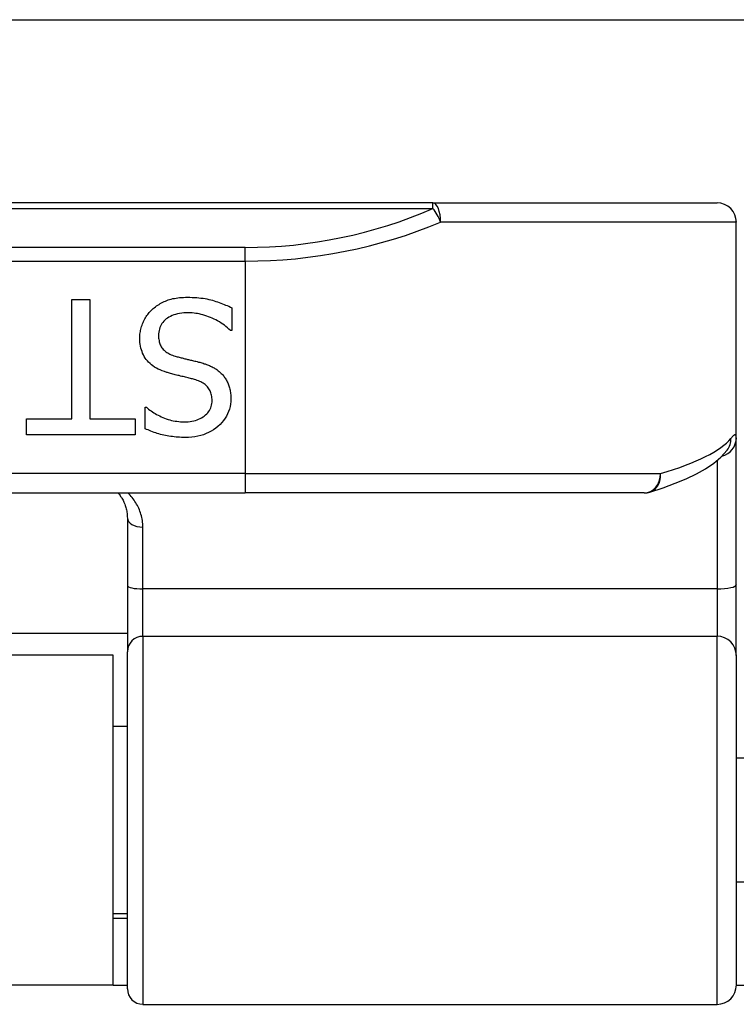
# Model space of a CAD drawing. Header units: inches. Extents: x 20 to 683, y 61 to 320.
# Tile 122 of 204: x 160.421 to 161.151, y 180.756 to 181.759. Entities that reach past the tile are written whole.
import ezdxf

# ---------------------------------------------------------------- set-up
doc = ezdxf.new("R2010")
doc.units = ezdxf.units.IN
doc.header["$MEASUREMENT"] = 0
doc.layers.add('Visible Edges(ANSI)', color=7, linetype='Continuous', lineweight=25)
doc.layers.add('Visible Tangent Edges(ANSI)', color=7, linetype='Continuous', lineweight=25)

msp = doc.modelspace()

# ---------------------------------------------------------------- linework, layer by layer
at = {"layer": 'Visible Edges(ANSI)'}
for p, q in [((93.2813, 181.7587), (163.2173, 181.7587)), ((160.8419, 181.5722), (158.9597, 181.5722)), ((160.8419, 181.5722), (161.1312, 181.5722)), ((161.1508, 181.3331), (161.1508, 181.5525)), ((160.4743, 181.4737), (160.4926, 181.4737)), ((160.4743, 181.3522), (160.4743, 181.4737)), ((160.4926, 181.4737), (160.4926, 181.3522)), ((160.6371, 181.4654), (160.6371, 181.4424)), ((160.6371, 181.4424), (160.6358, 181.4424)), ((160.5488, 181.3642), (160.5501, 181.3642)), ((160.5488, 181.3423), (160.5488, 181.3642)), ((160.4281, 181.3522), (160.4743, 181.3522)), ((160.4281, 181.3359), (160.4281, 181.3522)), ((160.4926, 181.3522), (160.5388, 181.3522)), ((160.5388, 181.3522), (160.5388, 181.3359)), ((160.5388, 181.3359), (160.4281, 181.3359)), ((161.1508, 181.1836), (161.1508, 181.3331)), ((161.1414, 181.3204), (161.1418, 181.3208)), ((159.1508, 181.277), (160.6508, 181.277)), ((161.0571, 181.277), (160.6508, 181.277)), ((160.5308, 181.2512), (160.5308, 181.1827)), ((160.5308, 181.1827), (160.5308, 181.1152)), ((161.1508, 181.1113), (161.1508, 181.1836)), ((160.5308, 181.1337), (159.2709, 181.1337)), ((160.5163, 181.1117), (159.2853, 181.1117)), ((160.5163, 180.7757), (160.5163, 181.1117)), ((160.5308, 180.772), (160.5308, 181.1152)), ((161.1508, 181.1113), (161.1508, 180.7759)), ((160.5308, 181.0392), (160.5163, 181.0392)), ((161.3044, 181.0067), (161.1508, 181.0067)), ((161.3044, 180.8807), (161.1508, 180.8807)), ((160.5308, 180.8483), (160.5163, 180.8483)), ((160.5308, 180.8437), (160.5163, 180.8437)), ((160.5163, 180.7757), (159.2853, 180.7757)), ((160.5163, 180.7757), (160.5308, 180.7757)), ((161.1508, 180.7757), (161.1818, 180.7757)), ((160.5465, 180.7562), (161.1312, 180.7562))]:
    msp.add_line(p, q, dxfattribs=at)
at = {"layer": 'Visible Edges(ANSI)', "flags": 128}
for points in [[(160.5559, 181.4636), (160.557, 181.4646), (160.5582, 181.4655), (160.5593, 181.4665), (160.5605, 181.4673), (160.5617, 181.4682), (160.563, 181.4689), (160.5642, 181.4697), (160.5655, 181.4704), (160.5668, 181.4711), (160.5681, 181.4717), (160.5695, 181.4723), (160.5709, 181.4729), (160.5723, 181.4734), (160.5738, 181.4739), (160.5753, 181.4743), (160.5769, 181.4747), (160.5786, 181.475), (160.5803, 181.4753), (160.5821, 181.4756), (160.5839, 181.4758), (160.5858, 181.4759), (160.5878, 181.476), (160.5898, 181.4761), (160.5919, 181.4761)], [(160.5919, 181.4761), (160.5943, 181.4761), (160.5967, 181.476), (160.5991, 181.4759), (160.6014, 181.4758), (160.6036, 181.4756), (160.6057, 181.4753), (160.6078, 181.4751), (160.6099, 181.4747), (160.6118, 181.4744), (160.6137, 181.474), (160.6156, 181.4735), (160.6173, 181.473), (160.6191, 181.4725), (160.6208, 181.4719), (160.6225, 181.4714), (160.6242, 181.4708), (160.6259, 181.4702), (160.6275, 181.4695), (160.6292, 181.4689), (160.6308, 181.4682), (160.6324, 181.4676), (160.634, 181.4669), (160.6356, 181.4661), (160.6371, 181.4654)], [(160.5434, 181.4344), (160.5434, 181.4357), (160.5435, 181.4371), (160.5436, 181.4384), (160.5438, 181.4398), (160.544, 181.4411), (160.5442, 181.4424), (160.5445, 181.4438), (160.5449, 181.4451), (160.5453, 181.4464), (160.5457, 181.4477), (160.5462, 181.449), (160.5467, 181.4503), (160.5473, 181.4516), (160.5479, 181.4529), (160.5485, 181.4541), (160.5492, 181.4553), (160.5499, 181.4564), (160.5507, 181.4576), (160.5515, 181.4587), (160.5523, 181.4597), (160.5531, 181.4607), (160.554, 181.4617), (160.555, 181.4627), (160.5559, 181.4636)], [(160.5932, 181.4603), (160.5907, 181.4602), (160.5884, 181.4601), (160.5861, 181.4599), (160.5839, 181.4596), (160.5819, 181.4592), (160.5799, 181.4587), (160.578, 181.4581), (160.5763, 181.4575), (160.5746, 181.4567), (160.5731, 181.4559), (160.5716, 181.455), (160.5703, 181.454), (160.569, 181.4529), (160.5679, 181.4517), (160.5669, 181.4505), (160.566, 181.4493), (160.5652, 181.448), (160.5645, 181.4466), (160.5639, 181.4452), (160.5634, 181.4437), (160.563, 181.4422), (160.5627, 181.4406), (160.5626, 181.439), (160.5625, 181.4373)], [(160.6358, 181.4424), (160.6342, 181.4438), (160.6327, 181.4451), (160.6311, 181.4464), (160.6295, 181.4476), (160.6278, 181.4488), (160.6261, 181.4499), (160.6244, 181.451), (160.6226, 181.452), (160.6209, 181.453), (160.619, 181.4539), (160.6172, 181.4548), (160.6153, 181.4556), (160.6134, 181.4563), (160.6115, 181.457), (160.6096, 181.4576), (160.6077, 181.4582), (160.6059, 181.4587), (160.604, 181.4591), (160.6022, 181.4595), (160.6004, 181.4597), (160.5986, 181.46), (160.5968, 181.4601), (160.595, 181.4602), (160.5932, 181.4603)], [(160.5708, 181.3996), (160.5685, 181.4004), (160.5663, 181.4012), (160.5642, 181.4021), (160.5622, 181.403), (160.5603, 181.404), (160.5585, 181.4051), (160.5568, 181.4062), (160.5552, 181.4074), (160.5538, 181.4086), (160.5524, 181.41), (160.5512, 181.4113), (160.55, 181.4128), (160.549, 181.4142), (160.548, 181.4158), (160.5471, 181.4174), (160.5463, 181.4191), (160.5457, 181.4208), (160.5451, 181.4225), (160.5446, 181.4244), (160.5442, 181.4263), (160.5438, 181.4282), (160.5436, 181.4302), (160.5435, 181.4322), (160.5434, 181.4344)], [(160.5625, 181.4373), (160.5625, 181.4359), (160.5626, 181.4346), (160.5628, 181.4333), (160.563, 181.4321), (160.5632, 181.4309), (160.5635, 181.4298), (160.5639, 181.4287), (160.5643, 181.4276), (160.5648, 181.4266), (160.5653, 181.4257), (160.5659, 181.4247), (160.5666, 181.4239), (160.5673, 181.423), (160.5681, 181.4222), (160.5689, 181.4215), (160.5698, 181.4207), (160.5708, 181.42), (160.5719, 181.4194), (160.573, 181.4187), (160.5741, 181.4182), (160.5754, 181.4176), (160.5767, 181.4171), (160.5781, 181.4166), (160.5795, 181.4162)], [(160.5795, 181.4162), (160.5805, 181.4159), (160.5816, 181.4156), (160.5826, 181.4153), (160.5836, 181.415), (160.5846, 181.4148), (160.5856, 181.4145), (160.5866, 181.4143), (160.5875, 181.414), (160.5884, 181.4138), (160.5894, 181.4136), (160.5903, 181.4134), (160.5912, 181.4131), (160.5921, 181.4129), (160.593, 181.4127), (160.594, 181.4125), (160.595, 181.4122), (160.596, 181.412), (160.5971, 181.4117), (160.5982, 181.4114), (160.5994, 181.4112), (160.6006, 181.4109), (160.6018, 181.4106), (160.6031, 181.4102), (160.6044, 181.4099)], [(160.6044, 181.4099), (160.6056, 181.4096), (160.6067, 181.4092), (160.6079, 181.4089), (160.609, 181.4085), (160.6101, 181.4082), (160.6112, 181.4078), (160.6122, 181.4074), (160.6132, 181.407), (160.6143, 181.4065), (160.6153, 181.4061), (160.6162, 181.4056), (160.6172, 181.4052), (160.6181, 181.4047), (160.619, 181.4042), (160.6199, 181.4036), (160.6208, 181.4031), (160.6217, 181.4025), (160.6225, 181.4019), (160.6233, 181.4012), (160.6241, 181.4006), (160.6249, 181.3999), (160.6257, 181.3992), (160.6264, 181.3985), (160.6272, 181.3977)], [(160.599, 181.3924), (160.598, 181.3926), (160.597, 181.3929), (160.596, 181.3932), (160.5949, 181.3935), (160.5937, 181.3938), (160.5926, 181.394), (160.5914, 181.3944), (160.5901, 181.3947), (160.5888, 181.395), (160.5875, 181.3953), (160.5862, 181.3956), (160.5848, 181.3959), (160.5834, 181.3963), (160.5821, 181.3966), (160.5808, 181.3969), (160.5795, 181.3973), (160.5783, 181.3976), (160.5771, 181.3979), (160.5759, 181.3982), (160.5748, 181.3985), (160.5737, 181.3988), (160.5727, 181.3991), (160.5717, 181.3994), (160.5708, 181.3996)], [(160.617, 181.3709), (160.617, 181.3724), (160.6169, 181.3737), (160.6167, 181.3751), (160.6165, 181.3764), (160.6162, 181.3776), (160.6159, 181.3788), (160.6154, 181.3799), (160.6149, 181.381), (160.6144, 181.382), (160.6138, 181.383), (160.6131, 181.3839), (160.6124, 181.3848), (160.6116, 181.3857), (160.6107, 181.3865), (160.6098, 181.3873), (160.6088, 181.388), (160.6078, 181.3887), (160.6067, 181.3893), (160.6056, 181.3899), (160.6044, 181.3905), (160.6031, 181.391), (160.6018, 181.3915), (160.6005, 181.392), (160.599, 181.3924)], [(160.6272, 181.3977), (160.6279, 181.397), (160.6285, 181.3962), (160.6292, 181.3953), (160.6298, 181.3945), (160.6304, 181.3936), (160.6309, 181.3928), (160.6315, 181.3919), (160.632, 181.3909), (160.6325, 181.39), (160.6329, 181.389), (160.6334, 181.388), (160.6338, 181.387), (160.6341, 181.386), (160.6345, 181.3849), (160.6348, 181.3838), (160.6351, 181.3827), (160.6353, 181.3816), (160.6355, 181.3804), (160.6357, 181.3792), (160.6358, 181.378), (160.636, 181.3767), (160.636, 181.3755), (160.6361, 181.3742), (160.6361, 181.3728)], [(160.6361, 181.3728), (160.636, 181.3701), (160.6357, 181.3674), (160.6353, 181.3648), (160.6347, 181.3623), (160.6338, 181.3598), (160.6328, 181.3574), (160.6317, 181.3551), (160.6303, 181.3529), (160.6288, 181.3508), (160.627, 181.3487), (160.6251, 181.3467), (160.623, 181.3447), (160.6208, 181.3429), (160.6185, 181.3413), (160.6161, 181.3398), (160.6135, 181.3385), (160.6109, 181.3373), (160.6082, 181.3362), (160.6054, 181.3354), (160.6024, 181.3347), (160.5994, 181.3341), (160.5963, 181.3337), (160.5931, 181.3335), (160.5898, 181.3334)], [(160.5501, 181.3642), (160.5512, 181.3632), (160.5524, 181.3623), (160.5536, 181.3613), (160.5549, 181.3604), (160.5563, 181.3595), (160.5576, 181.3586), (160.5591, 181.3577), (160.5605, 181.3569), (160.5621, 181.3561), (160.5637, 181.3553), (160.5653, 181.3545), (160.567, 181.3537), (160.5687, 181.353), (160.5704, 181.3524), (160.5722, 181.3518), (160.5739, 181.3513), (160.5757, 181.3508), (160.5775, 181.3504), (160.5793, 181.35), (160.5811, 181.3498), (160.583, 181.3496), (160.5848, 181.3494), (160.5867, 181.3493), (160.5885, 181.3493)], [(160.5885, 181.3493), (160.5906, 181.3493), (160.5926, 181.3494), (160.5946, 181.3496), (160.5965, 181.3499), (160.5983, 181.3503), (160.6001, 181.3508), (160.6017, 181.3513), (160.6033, 181.3519), (160.6049, 181.3526), (160.6064, 181.3534), (160.6078, 181.3543), (160.6091, 181.3552), (160.6104, 181.3563), (160.6115, 181.3573), (160.6126, 181.3585), (160.6135, 181.3596), (160.6143, 181.3609), (160.615, 181.3622), (160.6156, 181.3635), (160.6161, 181.3649), (160.6165, 181.3663), (160.6168, 181.3678), (160.617, 181.3693), (160.617, 181.3709)], [(160.5898, 181.3334), (160.5878, 181.3334), (160.5859, 181.3335), (160.584, 181.3336), (160.5822, 181.3337), (160.5803, 181.3338), (160.5785, 181.334), (160.5767, 181.3342), (160.5749, 181.3344), (160.5731, 181.3347), (160.5713, 181.335), (160.5696, 181.3353), (160.5679, 181.3357), (160.5662, 181.3361), (160.5645, 181.3365), (160.5628, 181.337), (160.5612, 181.3375), (160.5596, 181.338), (160.558, 181.3385), (160.5564, 181.3391), (160.5548, 181.3397), (160.5533, 181.3403), (160.5518, 181.341), (160.5503, 181.3416), (160.5488, 181.3423)], [(161.0629, 181.2778), (161.0762, 181.2822), (161.0886, 181.2867), (161.0999, 181.2914), (161.1102, 181.2964), (161.1195, 181.3016), (161.1278, 181.3073), (161.1351, 181.3134), (161.1414, 181.3204)], [(160.5212, 181.2769), (160.5219, 181.2761), (160.5226, 181.2752), (160.5233, 181.2743), (160.5239, 181.2733), (160.5246, 181.2724), (160.5252, 181.2714), (160.5257, 181.2704), (160.5263, 181.2694), (160.5268, 181.2684), (160.5273, 181.2674), (160.5277, 181.2663), (160.5282, 181.2653), (160.5286, 181.2642), (160.5289, 181.2631), (160.5293, 181.2619), (160.5296, 181.2608), (160.5298, 181.2596), (160.5301, 181.2585), (160.5303, 181.2573), (160.5305, 181.2561), (160.5306, 181.2549), (160.5307, 181.2537), (160.5307, 181.2524), (160.5308, 181.2512)]]:
    msp.add_lwpolyline(points, dxfattribs=at)
at = {"layer": 'Visible Edges(ANSI)'}
for centre, radius, start, end in [((161.1312, 181.5525), 0.0197, 0, 90), ((161.0571, 181.2966), 0.0197, 270, 287.0415), ((160.5465, 180.772), 0.0157, 180, 270), ((161.1312, 180.7759), 0.0197, 270, 0)]:
    msp.add_arc(centre, radius, start, end, dxfattribs=at)
at = {"layer": 'Visible Tangent Edges(ANSI)'}
for p, q in [((158.9597, 181.5665), (160.8419, 181.5665)), ((160.8419, 181.5665), (160.8419, 181.5722)), ((161.1508, 181.5525), (160.8498, 181.5525)), ((160.6508, 181.5268), (159.1508, 181.5268)), ((160.6508, 181.5129), (160.6508, 181.5268)), ((159.1508, 181.5129), (160.6508, 181.5129)), ((160.6508, 181.5129), (160.6508, 181.2966)), ((161.1312, 181.3099), (161.1312, 181.1792)), ((160.6508, 181.2966), (159.1508, 181.2966)), ((160.6508, 181.2966), (160.6508, 181.277)), ((160.6508, 181.2966), (161.0738, 181.2966)), ((160.5465, 181.1792), (160.5465, 181.242)), ((160.5465, 181.131), (160.5465, 181.1792)), ((161.1312, 181.1792), (160.5465, 181.1792)), ((161.1312, 181.1792), (161.1312, 181.131)), ((160.5465, 181.131), (160.5465, 180.7562)), ((160.5465, 181.131), (161.1312, 181.131)), ((161.1312, 180.7562), (161.1312, 181.131))]:
    msp.add_line(p, q, dxfattribs=at)
at = {"layer": 'Visible Tangent Edges(ANSI)', "flags": 128}
for points in [[(161.1508, 181.3331), (161.1508, 181.3336), (161.1508, 181.334), (161.1508, 181.3344), (161.1507, 181.3348), (161.1506, 181.3351), (161.1505, 181.3354), (161.1504, 181.3356), (161.1502, 181.3358), (161.1501, 181.3359), (161.1499, 181.336), (161.1497, 181.336), (161.1495, 181.336), (161.1492, 181.3359), (161.149, 181.3359), (161.1487, 181.3357), (161.1484, 181.3355), (161.1481, 181.3353), (161.1477, 181.335), (161.1474, 181.3347), (161.147, 181.3343), (161.1466, 181.3339), (161.1462, 181.3335), (161.1458, 181.333), (161.1453, 181.3324)], [(160.5465, 181.242), (160.5465, 181.2437), (160.5464, 181.2454), (160.5462, 181.2471), (160.546, 181.2488), (160.5458, 181.2504), (160.5454, 181.252), (160.545, 181.2536), (160.5446, 181.2552), (160.5441, 181.2568), (160.5436, 181.2583), (160.543, 181.2598), (160.5424, 181.2613), (160.5417, 181.2627), (160.541, 181.2642), (160.5402, 181.2656), (160.5394, 181.2669), (160.5385, 181.2683), (160.5376, 181.2696), (160.5367, 181.2709), (160.5357, 181.2722), (160.5347, 181.2734), (160.5336, 181.2746), (160.5325, 181.2758), (160.5313, 181.2769)]]:
    msp.add_lwpolyline(points, dxfattribs=at)
at = {"layer": 'Visible Tangent Edges(ANSI)'}
msp.add_arc((160.6508, 182.0071), 0.4803, 270, 293.4439, dxfattribs=at)
for centre, major_axis, ratio, start_param, end_param in [((160.8419, 181.5525), (0, 0.0197), 0.39785, 4.712389, 6.283185), ((160.8419, 181.5525), (0.0078, -0.0181), 0.369668, 1.411843, 2.276718), ((160.6508, 181.9932), (0.5, 0), 0.96063, 4.712389, 5.121562), ((160.6508, 181.3462), (-0.5, 0), 0.185699, 2.578938, 2.993098), ((161.1312, 181.3331), (0.0197, 0), 0.985236, 4.962801, 6.283185), ((161.1259, 181.3324), (0.0156, -0.012), 0.971402, 0, 0.672693), ((161.0571, 181.2966), (0, -0.0197), 0.845842, 0, 1.570796), ((161.0571, 181.2966), (0.0058, -0.0188), 0.834757, 0, 1.320298), ((160.5465, 181.2512), (-0.0157, 0), 0.580671, 0, 1.570796), ((160.5465, 181.1827), (-0.0157, 0), 0.225879, 0, 1.570796), ((161.1312, 181.1836), (0.0197, 0), 0.225879, 4.712389, 6.283185), ((160.5465, 181.1152), (-0.0157, 0), 0.998608, 4.712389, 6.283185), ((161.1312, 181.1113), (0.0197, 0), 0.998608, 0, 1.570796)]:
    msp.add_ellipse(centre, major_axis=major_axis, ratio=ratio, start_param=start_param, end_param=end_param, dxfattribs=at)

doc.saveas('drawing.dxf')
